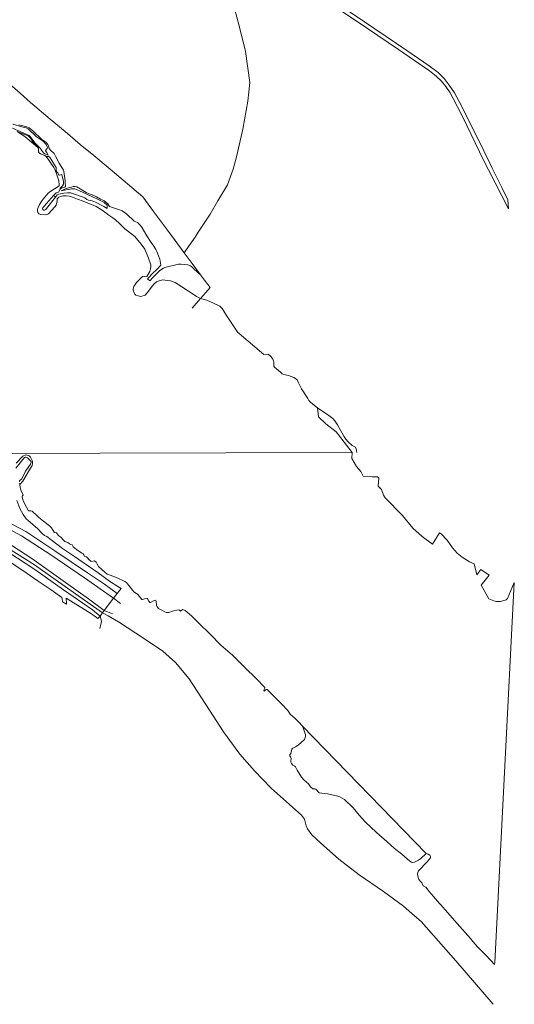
# Model space of a CAD drawing. Extents: x 141961 to 144947, y 416202 to 417778.
# Tile 106 of 122: x 144595 to 144947, y 416202 to 416904. Entities that reach past the tile are written whole.
import ezdxf
from ezdxf.lldxf.tags import DXFTag

# ---------------------------------------------------------------- set-up
doc = ezdxf.new("R2010")
doc.units = 0
for name, color, linetype, lineweight in [('B-ME-BC-BETONVORM-GV', 50, 'Continuous', 18), ('B-ME-GR-GRAS-GV', 60, 'Continuous', 13), ('B-ME-GW-TALUD_KRUIN-G', 90, 'Continuous', 18), ('B-ME-GW-TALUD_TEEN-G', 90, 'Continuous', 18), ('B-ME-IE-TERREINAFSCHEIDING_KUNSTMATIG_HEKWERK-G', 20, 'IE-TERREINAFSCHEIDING-KUNSTMATIG', 18), ('B-ME-OB-OEVERVOORZIENING-G', 7, 'Continuous', 18), ('B-ME-OG-WATER_RIVIER-GV', 130, 'Continuous', 18), ('B-ME-WH-WINTERBED-G', 150, 'WH-WINTERBED', 18)]:
    doc.layers.add(name, color=color, linetype=linetype, lineweight=lineweight)
doc.styles.get("Standard").update_dxf_attribs({"font": 'arial.ttf'})
doc.linetypes.add('IE-TERREINAFSCHEIDING-KUNSTMATIG', pattern='A,4,[82,NLCS.SHX,S=0.75,R=90,X=0,Y=0],4,-2', length=10)
tags = doc.linetypes.add('WH-WINTERBED', pattern='A,6,-3.5,["WB",Standard,S=1.8,R=0,X=-1.5,Y=-0.9],-3.5,6,-3.5,6,-3.5,6,-3.5,6,-3.5', length=51).pattern_tags.tags
tags[6] = DXFTag(74, 10)

msp = doc.modelspace()

# ---------------------------------------------------------------- linework, layer by layer
at = {"layer": 'B-ME-BC-BETONVORM-GV'}
msp.add_polyline3d([(144823.04, 416914.48, 3.76), (144840.28, 416902.85, 3.78), (144870.46, 416882.41, 3.79), (144886.58, 416871.43, 3.76), (144892.81, 416866.6, 3.74), (144897.14, 416862.32, 3.72), (144900.84, 416857.66, 3.71), (144904.59, 416852.16, 3.71), (144909.47, 416842.97, 3.68), (144925.49, 416810.82, 3.68), (144929.73, 416802.06, 3.69), (144931.45, 416798.51, 3.69), (144938.2, 416784.58, 3.7), (144942.55, 416775.78, 3.65), (144942.94, 416769.42, 3.64), (144928.74, 416797.13, 3.64), (144925.52, 416803.72, 3.67), (144910.29, 416835.27, 3.68), (144903.71, 416848.04, 3.69), (144901.39, 416852.03, 3.69), (144898.35, 416856.61, 3.69), (144895.28, 416860.45, 3.69), (144891.49, 416864.11, 3.68), (144886.76, 416867.88, 3.68), (144864.63, 416882.93, 3.67), (144842.51, 416897.98, 3.66), (144823.66, 416910.64, 3.65)], dxfattribs=at)
at = {"layer": 'B-ME-GR-GRAS-GV'}
for points in [[(144740.99, 416937.18, 3.41), (144751.14, 416900.02, 3.34), (144755.51, 416881.56, 3.26), (144758.59, 416859.44, 3.41), (144757.14, 416846.19, 3.42), (144753.6, 416826.24, 3.5), (144749.42, 416807.47, 3.52), (144746.86, 416797.73, 3.43), (144742.71, 416786.45, 3.46), (144735.87, 416775.14, 3.5), (144730.34, 416765.72, 3.43), (144721.78, 416752.76, 3.06), (144719.73, 416749.29, 3.33), (144714.99, 416742.49, 3.27), (144711.89, 416738.04, 3.23), (144705.31, 416746.92, 3.2), (144700.02, 416754.14, 3.05), (144689.89, 416767.43, 3.22), (144682.32, 416777.91, 3.32), (144671.39, 416787.18, 3.35), (144658.95, 416797.74, 3.23), (144647.38, 416807.55, 3.15), (144637.71, 416815.33, 2.9), (144627.06, 416824.48, 2.78), (144616.29, 416833.47, 2.85), (144602.31, 416845.3, 2.91), (144592.67, 416853.69, 2.86)], [(144592.67, 416853.69, 2.86), (144602.31, 416845.3, 2.91), (144616.29, 416833.47, 2.85), (144627.06, 416824.48, 2.78), (144637.71, 416815.33, 2.9), (144647.38, 416807.55, 3.15), (144658.95, 416797.74, 3.23), (144671.39, 416787.18, 3.35), (144682.32, 416777.91, 3.32), (144689.89, 416767.43, 3.22), (144700.02, 416754.14, 3.05), (144705.31, 416746.92, 3.2), (144711.89, 416738.04, 3.23), (144717.6, 416730.44, 3.23), (144723.43, 416722.29, 3.13), (144718.76, 416726.64, 3.23), (144717.17, 416728.14, 3.23), (144716.26, 416728.8, 3.23), (144714.42, 416729.4, 3.23), (144709.72, 416730.06, 3.23), (144707.79, 416730.1, 3.19), (144698.14, 416727.51, 2.83), (144697.11, 416727.03, 2.74), (144695.86, 416726.35, 2.54), (144694.32, 416725.23, 2.37), (144691.11, 416722.03, 2.14), (144689.52, 416720.37, 2.11), (144687.39, 416718.08, 2.14), (144685.72, 416719.51, 2.16), (144686.3, 416720.21, 2.15), (144688.91, 416723.1, 2.18), (144692.5, 416726.45, 2.35), (144695.11, 416729.22, 2.62), (144694.39, 416733.65, 2.63), (144693.45, 416736.01, 2.64), (144692.3, 416739.12, 2.56), (144691.67, 416740.48, 2.51), (144690.26, 416742.89, 2.5), (144688.24, 416745.55, 2.51), (144685.21, 416750.2, 2.64), (144684.51, 416751.43, 2.64), (144681.77, 416755.81, 2.65), (144680.62, 416757.59, 2.65), (144679.37, 416758.99, 2.66), (144678.43, 416759.76, 2.65), (144676.16, 416760.72, 2.65), (144671.05, 416765.66, 2.65), (144669.32, 416766.91, 2.69), (144667.55, 416767.9, 2.68), (144665.61, 416768.74, 2.68), (144658.68, 416771.15, 2.56), (144657.99, 416771.84, 2.59), (144657.33, 416772.94, 2.68), (144654.49, 416775.36, 2.87), (144652.25, 416776.21, 2.95), (144649.4, 416777.95, 2.96), (144645.78, 416779.69, 2.96), (144644.16, 416780.22, 2.96), (144641.85, 416781.13, 2.97), (144635.3, 416785.02, 2.99), (144634.17, 416785.28, 2.99), (144632.77, 416785.26, 3), (144631.45, 416784.92, 2.94), (144627.65, 416784.02, 2.54), (144624.05, 416782.35, 2.25), (144631.52, 416783.63, 2.32), (144632.58, 416783.79, 2.41), (144633.81, 416783.68, 2.44), (144634.96, 416783.26, 2.39), (144637.11, 416782.25, 2.35), (144642.33, 416779.87, 2.21), (144649.58, 416776.55, 2.13), (144654.81, 416773.93, 2.06), (144656.93, 416771.95, 1.92), (144656.83, 416769.69, 1.62), (144654.62, 416771.03, 1.63), (144648.58, 416774.08, 1.79), (144647.39, 416774.66, 1.79), (144646.12, 416775.12, 1.78), (144644.92, 416775.49, 1.78), (144643.54, 416775.64, 1.79), (144642.47, 416775.99, 1.82), (144640.92, 416777.28, 1.89), (144639.79, 416777.77, 1.89), (144632.28, 416780.36, 1.95), (144630.69, 416780.83, 1.96), (144628.72, 416780.79, 1.91), (144626.13, 416780.67, 1.88), (144622.41, 416779.98, 1.82), (144621.33, 416779.38, 1.85), (144620.08, 416777.87, 1.82), (144619.38, 416778.5, 2.07), (144618.77, 416778.94, 2.04), (144620.13, 416780.45, 1.92), (144620.55, 416780.8, 1.92), (144621.67, 416781.04, 1.98), (144622.19, 416781.43, 2.02), (144623.42, 416783.49, 2.15), (144624.51, 416784.29, 2.23), (144626.77, 416784.89, 2.59), (144627.2, 416785.36, 2.65), (144626.95, 416788.19, 2.77), (144626.88, 416789.36, 2.77), (144626.08, 416795.95, 2.92), (144625.69, 416796.9, 2.92), (144622.6, 416802.05, 2.8), (144620.02, 416807.08, 2.8), (144619.25, 416808.96, 2.8), (144616.47, 416811.31, 2.8), (144615.62, 416812.35, 2.8), (144615.41, 416813.18, 2.8), (144615.14, 416814.46, 2.8), (144614.64, 416815.36, 2.8), (144613.72, 416816.44, 2.8), (144612.2, 416817.6, 2.8), (144610.33, 416818.76, 2.82), (144603.89, 416824.97, 2.94), (144602.59, 416826.25, 2.94), (144601.39, 416827.15, 2.94), (144600.1, 416827.71, 2.93), (144598.73, 416828.13, 2.91), (144593.95, 416829.38, 2.91)], [(144589.49, 416826.98, 1.47), (144597.05, 416823.61, 1.46), (144601.39, 416821.78, 1.62), (144602.1, 416821.07, 1.61), (144605.54, 416816.19, 1.5), (144607.49, 416814.33, 1.5), (144609.3, 416812.35, 1.5), (144610.08, 416811.34, 1.5), (144611.52, 416809.39, 1.48), (144612.57, 416808.56, 1.5), (144614.9, 416807.64, 1.5), (144613.79, 416809.49, 1.51), (144612.98, 416810.68, 1.7), (144613.69, 416811.93, 1.81), (144614.18, 416812.49, 1.93), (144614.35, 416813.52, 2.02), (144613.18, 416815.59, 2.25), (144611.49, 416817.44, 2.29), (144610.49, 416818.21, 2.29), (144606.37, 416820.92, 2.08), (144600.56, 416826.51, 2.13), (144599.14, 416827.07, 2.13), (144596.08, 416827.78, 2.08), (144589.71, 416829.8, 1.93)], [(144589.71, 416829.8, 1.93), (144596.08, 416827.78, 2.08), (144599.14, 416827.07, 2.13), (144600.56, 416826.51, 2.13), (144606.37, 416820.92, 2.08), (144610.49, 416818.21, 2.29), (144611.49, 416817.44, 2.29), (144613.18, 416815.59, 2.25), (144614.35, 416813.52, 2.02), (144614.18, 416812.49, 1.93), (144613.69, 416811.93, 1.81), (144612.98, 416810.68, 1.7), (144613.79, 416809.49, 1.51), (144614.9, 416807.64, 1.5), (144612.57, 416808.56, 1.5), (144611.52, 416809.39, 1.48), (144610.08, 416811.34, 1.5), (144609.3, 416812.35, 1.5), (144607.49, 416814.33, 1.5), (144605.54, 416816.19, 1.5), (144602.1, 416821.07, 1.61), (144601.39, 416821.78, 1.62), (144597.05, 416823.61, 1.46), (144589.49, 416826.98, 1.47)], [(144593.95, 416829.38, 2.91), (144598.73, 416828.13, 2.91), (144600.1, 416827.71, 2.93), (144601.39, 416827.15, 2.94), (144602.59, 416826.25, 2.94), (144603.89, 416824.97, 2.94), (144610.33, 416818.76, 2.82), (144612.2, 416817.6, 2.8), (144613.72, 416816.44, 2.8), (144614.64, 416815.36, 2.8), (144615.14, 416814.46, 2.8), (144615.41, 416813.18, 2.8), (144615.62, 416812.35, 2.8), (144616.47, 416811.31, 2.8), (144619.25, 416808.96, 2.8), (144620.02, 416807.08, 2.8), (144622.6, 416802.05, 2.8), (144625.69, 416796.9, 2.92), (144626.08, 416795.95, 2.92), (144626.88, 416789.36, 2.77), (144626.95, 416788.19, 2.77), (144627.2, 416785.36, 2.65), (144626.77, 416784.89, 2.59), (144624.51, 416784.29, 2.23), (144623.42, 416783.49, 2.15), (144623.35, 416784.13, 2.05), (144625.18, 416785.81, 1.84), (144625.89, 416787.12, 1.96), (144625.72, 416788.87, 2.09), (144624.69, 416793.87, 2.11), (144622.99, 416793.51, 1.44), (144622.45, 416793.44, 1.28), (144621.64, 416795.18, 1.28), (144620.9, 416796.07, 1.28), (144620.5, 416797.22, 1.28), (144620.53, 416798.24, 1.28), (144620.45, 416798.84, 1.28), (144620.01, 416799.67, 1.28), (144617.57, 416803.79, 1.28), (144616.23, 416805.76, 1.28), (144615.26, 416806.65, 1.28), (144614.3, 416806.68, 1.28), (144613.31, 416806.76, 1), (144612.37, 416807.48, 1), (144609.4, 416808.53, 1), (144608.45, 416809.28, 1), (144607.99, 416810.04, 1), (144607.9, 416812.36, 1), (144607.46, 416813.19, 1), (144604.45, 416816.49, 1.07), (144602.23, 416819.93, 1.15), (144601.4, 416820.75, 1.15), (144600.57, 416821.5, 1.16), (144597.89, 416822.51, 1.12), (144592.65, 416824.66, 1)], [(144592.43, 416561.54, 2.91), (144594.63, 416555.73, 3.06), (144596.97, 416551.49, 3.14), (144599.25, 416548.41, 3.19), (144600.4, 416547.4, 3.19), (144607.37, 416541.19, 2.86), (144610.4, 416538.18, 2.87), (144612.23, 416536.56, 3.03), (144613.99, 416535.75, 3), (144617.07, 416533.43, 2.95), (144625.17, 416527.24, 3.09), (144633.55, 416521.68, 3.09), (144650.53, 416509.89, 2.89), (144658.62, 416503.92, 2.93), (144664.47, 416500.08, 2.95), (144667.01, 416498.86, 2.91), (144664.09, 416495.2, 3.09), (144655.09, 416501.75, 3.09), (144642.96, 416509.9, 3.17), (144619.71, 416525.62, 3.45), (144598.87, 416539.38, 3.51), (144585.85, 416546.28, 3.69)]]:
    msp.add_polyline3d(points, dxfattribs=at)
for points in [[(144664.09, 416495.2, 3.09), (144661.5, 416491.75, 3.26), (144640.82, 416506.35, 3.27), (144616.77, 416522.69, 3.39), (144595.74, 416536.31, 3.42), (144583.88, 416542.7, 3.77), (144572.38, 416547.84, 4.27), (144564.09, 416552.38, 4.3), (144563.92, 416556.98, 4.3), (144572.84, 416552.02, 4.26), (144576.67, 416549.98, 4.19), (144582.66, 416547.47, 3.96), (144585.85, 416546.28, 3.69), (144598.87, 416539.38, 3.51), (144619.71, 416525.62, 3.45), (144642.96, 416509.9, 3.17), (144655.09, 416501.75, 3.09)], [(144661.5, 416491.75, 3.26), (144654.74, 416483.09, 6.91), (144643.51, 416491.42, 6.81), (144627.27, 416503.05, 6.82), (144603.17, 416520.19, 6.75), (144584.16, 416532.48, 6.75), (144564.62, 416544.24, 6.74), (144564.09, 416552.38, 4.3), (144572.38, 416547.84, 4.27), (144583.88, 416542.7, 3.77), (144595.74, 416536.31, 3.42), (144616.77, 416522.69, 3.39), (144640.82, 416506.35, 3.27)], [(144652.36, 416479.71, 6.97), (144651.82, 416478.92, 6.87), (144646.35, 416483.44, 6.81), (144625.87, 416497.84, 6.82), (144605.39, 416512.24, 6.83), (144573.58, 416532.88, 6.76), (144564.82, 416538.33, 6.75), (144564.81, 416541.24, 6.82), (144564.62, 416544.24, 6.74), (144584.16, 416532.48, 6.75), (144603.17, 416520.19, 6.75), (144627.27, 416503.05, 6.82), (144643.51, 416491.42, 6.81), (144654.74, 416483.09, 6.91), (144653.55, 416481.39, 6.94)], [(144625.87, 416497.84, 6.82), (144646.35, 416483.44, 6.81), (144651.82, 416478.92, 6.87), (144650.37, 416477.38, 6.26), (144645.81, 416480.66, 5.94), (144627.64, 416491.78, 5.51), (144627.85, 416487.48, 5.66), (144625.07, 416489.3, 5.09), (144624.91, 416491.69, 5.04), (144624.55, 416492.3, 5.03), (144616.94, 416497.76, 4.98), (144607.8, 416504.05, 5.13), (144599.09, 416509.88, 5.26), (144565.97, 416532.19, 5.26), (144564.82, 416538.33, 6.75), (144573.58, 416532.88, 6.76), (144605.39, 416512.24, 6.83)]]:
    msp.add_polyline3d(points, close=True, dxfattribs=at)
at = {"layer": 'B-ME-GW-TALUD_KRUIN-G'}
for points in [[(144614.9, 416807.64, 1.5), (144612.57, 416808.56, 1.5), (144611.52, 416809.39, 1.48), (144610.08, 416811.34, 1.5), (144609.3, 416812.35, 1.5), (144607.49, 416814.33, 1.5), (144605.54, 416816.19, 1.5), (144602.1, 416821.07, 1.61), (144601.39, 416821.78, 1.62), (144597.05, 416823.61, 1.46), (144589.49, 416826.98, 1.47)], [(144656.83, 416769.69, 1.62), (144654.62, 416771.03, 1.63), (144648.58, 416774.08, 1.79), (144647.39, 416774.66, 1.79), (144646.12, 416775.12, 1.78), (144644.92, 416775.49, 1.78), (144643.54, 416775.64, 1.79), (144642.47, 416775.99, 1.82), (144640.92, 416777.28, 1.89), (144639.79, 416777.77, 1.89), (144632.28, 416780.36, 1.95), (144630.69, 416780.83, 1.96), (144628.72, 416780.79, 1.91), (144626.13, 416780.67, 1.88), (144622.41, 416779.98, 1.82), (144621.33, 416779.38, 1.85), (144620.08, 416777.87, 1.82), (144613.72, 416769.69, 2.02), (144613.19, 416769.04, 2.06), (144612.22, 416768.54, 2.04), (144611.53, 416768.45, 2.02), (144610.98, 416769.05, 2.02), (144610.72, 416769.93, 2.01), (144611.97, 416771.34, 2.06), (144618.77, 416778.94, 2.04), (144620.13, 416780.45, 1.92), (144620.55, 416780.8, 1.92), (144621.67, 416781.04, 1.98), (144622.19, 416781.43, 2.02), (144623.42, 416783.49, 2.15), (144624.51, 416784.29, 2.23), (144626.77, 416784.89, 2.59), (144627.2, 416785.36, 2.65), (144626.95, 416788.19, 2.77), (144626.88, 416789.36, 2.77), (144626.08, 416795.95, 2.92), (144625.69, 416796.9, 2.92), (144622.6, 416802.05, 2.8), (144620.02, 416807.08, 2.8), (144619.25, 416808.96, 2.8), (144616.47, 416811.31, 2.8), (144615.62, 416812.35, 2.8), (144615.41, 416813.18, 2.8), (144615.14, 416814.46, 2.8), (144614.64, 416815.36, 2.8), (144613.72, 416816.44, 2.8), (144612.2, 416817.6, 2.8), (144610.33, 416818.76, 2.82), (144603.89, 416824.97, 2.94), (144602.59, 416826.25, 2.94), (144601.39, 416827.15, 2.94), (144600.1, 416827.71, 2.93), (144598.73, 416828.13, 2.91), (144593.95, 416829.38, 2.91)], [(144660.66, 416480.76, 6.96), (144654.74, 416483.09, 6.91), (144643.51, 416491.42, 6.81), (144627.27, 416503.05, 6.82), (144603.17, 416520.19, 6.75), (144584.16, 416532.48, 6.75), (144564.62, 416544.24, 6.74)], [(144564.82, 416538.33, 6.75), (144573.58, 416532.88, 6.76), (144605.39, 416512.24, 6.83), (144625.87, 416497.84, 6.82), (144646.35, 416483.44, 6.81), (144651.82, 416478.92, 6.87), (144652.36, 416477.25, 6.87), (144652.86, 416475.16, 6.83), (144651.66, 416470.12, 6.36)]]:
    msp.add_polyline3d(points, dxfattribs=at)
at = {"layer": 'B-ME-GW-TALUD_TEEN-G'}
for points in [[(144614.9, 416807.64, 1.5), (144613.79, 416809.49, 1.51), (144612.98, 416810.68, 1.7), (144613.69, 416811.93, 1.81), (144614.18, 416812.49, 1.93), (144614.35, 416813.52, 2.02), (144613.18, 416815.59, 2.25), (144611.49, 416817.44, 2.29), (144610.49, 416818.21, 2.29), (144606.37, 416820.92, 2.08), (144600.56, 416826.51, 2.13), (144599.14, 416827.07, 2.13), (144596.08, 416827.78, 2.08), (144589.71, 416829.8, 1.93)], [(144666.46, 416487.95, 3.26), (144661.5, 416491.75, 3.26), (144640.82, 416506.35, 3.27), (144616.77, 416522.69, 3.39), (144595.74, 416536.31, 3.42), (144583.88, 416542.7, 3.77), (144572.38, 416547.84, 4.27), (144564.09, 416552.38, 4.3)]]:
    msp.add_polyline3d(points, dxfattribs=at)
at = {"layer": 'B-ME-IE-TERREINAFSCHEIDING_KUNSTMATIG_HEKWERK-G'}
for points in [[(144717.52, 416698.53, 1), (144723.45, 416705.54, 1), (144729.01, 416711.79, 1.62), (144730.38, 416713.33, 1.94), (144726.43, 416718.54, 2.55), (144723.43, 416722.29, 3.13), (144717.6, 416730.44, 3.23), (144711.89, 416738.04, 3.23), (144705.31, 416746.92, 3.2), (144700.02, 416754.14, 3.05), (144689.89, 416767.43, 3.22), (144682.32, 416777.91, 3.32), (144671.39, 416787.18, 3.35), (144658.95, 416797.74, 3.23), (144647.38, 416807.55, 3.15), (144637.71, 416815.33, 2.9), (144627.06, 416824.48, 2.78), (144616.29, 416833.47, 2.85), (144602.31, 416845.3, 2.91), (144592.67, 416853.69, 2.86), (144579.6, 416864.74, 3.11), (144574.47, 416868.94, 3.18), (144568.87, 416873.53, 3), (144558.89, 416882.04, 2.69)], [(144563.92, 416556.98, 4.3), (144572.84, 416552.02, 4.26), (144576.67, 416549.98, 4.19), (144582.66, 416547.47, 3.96), (144585.85, 416546.28, 3.69), (144598.87, 416539.38, 3.51), (144619.71, 416525.62, 3.45), (144642.96, 416509.9, 3.17), (144655.09, 416501.75, 3.09), (144664.09, 416495.2, 3.09)]]:
    msp.add_polyline3d(points, dxfattribs=at)
at = {"layer": 'B-ME-OB-OEVERVOORZIENING-G'}
for points in [[(144834.92, 416595.67, 1), (144834.42, 416598.4, 1), (144833.89, 416599.44, 1), (144831.54, 416600.77, 1), (144828.43, 416603.54, 1), (144827.06, 416605.3, 1), (144825.76, 416607.35, 1), (144821.21, 416615.47, 1), (144819.34, 416618.2, 1), (144818.09, 416619.72, 1), (144816.75, 416620.71, 1), (144814.98, 416622, 1), (144806.97, 416627.49, 1), (144804.74, 416629.15, 1), (144801.98, 416631.66, 1), (144800.68, 416632.89, 1), (144799.88, 416634.3, 1), (144795.57, 416641.22, 1), (144793.18, 416645.91, 1), (144792.27, 416647.5, 1), (144791.28, 416648.45, 1), (144789.95, 416649.14, 1), (144786.24, 416650.54, 1), (144782.96, 416651.36, 1), (144781.8, 416651.85, 1), (144780.4, 416652.91, 1), (144776.13, 416656.51, 1), (144775.68, 416657.21, 1), (144775.7, 416659.02, 1), (144775.73, 416660.04, 1), (144775.47, 416661.15, 1), (144774.94, 416662.34, 1), (144773.91, 416663.92, 1), (144772.76, 416665.17, 1), (144771.52, 416665.73, 1), (144768.54, 416665.66, 1), (144750.96, 416680.67, 1), (144750.19, 416681.25, 1), (144741.98, 416693.47, 1), (144740.15, 416696.39, 1), (144738.9, 416698.34, 1), (144737.16, 416699.98, 1), (144732.7, 416702.18, 1), (144728.07, 416704.34, 1), (144723.45, 416705.54, 1), (144720.67, 416706.82, 1), (144719.73, 416707.61, 1), (144705.42, 416716.96, 1), (144702.03, 416718.15, 1), (144696.36, 416718.74, 1), (144693.97, 416718.19, 1), (144692.11, 416717.38, 1), (144690.22, 416715.77, 1), (144689.25, 416714.56, 1), (144685.36, 416709.62, 1), (144683.99, 416707.98, 1), (144680.92, 416706.86, 1), (144679.03, 416707.29, 1), (144677.39, 416707.86, 1), (144676.68, 416708.68, 1), (144675.7, 416710.79, 1), (144675.51, 416711.53, 1), (144675.48, 416712.45, 1), (144675.96, 416713.96, 1), (144677.93, 416716.98, 1), (144682.05, 416721.15, 1), (144682.51, 416721.34, 1), (144683.24, 416721.3, 1), (144684.26, 416720.94, 1), (144685.11, 416721.16, 1), (144687.3, 416724.66, 1), (144687.86, 416726.76, 1), (144687.96, 416728.23, 1), (144688.09, 416729.47, 1), (144686.41, 416734.22, 1), (144683.75, 416740.6, 1), (144681.16, 416744.15, 1), (144676.57, 416749.6, 1), (144675.34, 416750.67, 1), (144669.56, 416755.12, 1), (144665.69, 416759.08, 1), (144662.92, 416761.59, 1), (144660.92, 416762.97, 1), (144658.13, 416764.92, 1), (144653.27, 416768.59, 1), (144649.1, 416771.03, 1), (144645.74, 416772.51, 1), (144643.59, 416773.32, 1), (144642.64, 416773.68, 1), (144639.77, 416774.89, 1), (144635.86, 416776.44, 1), (144632.3, 416777.68, 1), (144629.91, 416778.48, 1), (144627.72, 416778.82, 1), (144625.52, 416778.76, 1), (144623.56, 416778.32, 1), (144622.43, 416777.83, 1), (144621.33, 416776.64, 1), (144621.33, 416775.21, 1), (144620.44, 416772.16, 1), (144619.63, 416770.75, 1), (144615.01, 416765.82, 1), (144614.14, 416765.47, 1), (144612.92, 416765.08, 1), (144609.57, 416765.36, 1), (144608.27, 416765.96, 1), (144607.55, 416766.86, 1), (144607.19, 416768.07, 1), (144607.27, 416769.09, 1), (144607.7, 416770.37, 1), (144608.48, 416771.94, 1), (144609.86, 416774.38, 1), (144611.19, 416776.28, 1), (144614.78, 416780.56, 1), (144616.03, 416781.61, 1), (144622.61, 416785.95, 1), (144622.76, 416786.49, 1), (144622.36, 416789.45, 1), (144620.5, 416795.04, 1), (144619.49, 416797.54, 1), (144618.87, 416798.83, 1), (144616.74, 416802.03, 1), (144615.39, 416804.05, 1), (144613.31, 416806.76, 1), (144612.37, 416807.48, 1), (144609.4, 416808.53, 1), (144608.45, 416809.28, 1), (144607.99, 416810.04, 1), (144607.9, 416812.36, 1), (144607.46, 416813.19, 1), (144603.09, 416817.04, 1), (144598.3, 416820.97, 1), (144592.65, 416824.66, 1)], [(144594.12, 416575.14, 1), (144594.61, 416575.69, 1), (144596.06, 416576.97, 1), (144598.69, 416582.33, 1), (144599.29, 416583.44, 1), (144602.2, 416587.5, 1), (144602.72, 416588.55, 1), (144602.68, 416589.01, 1), (144602.34, 416589.85, 1), (144600.08, 416591.84, 1), (144599.02, 416592.46, 1), (144598.5, 416592.39, 1), (144597.94, 416592.08, 1), (144594.85, 416588.29, 1), (144591.92, 416584.59, 1)], [(144933.13, 416230.69, 1), (144927.09, 416237.09, 1), (144925.25, 416238.99, 1), (144921.03, 416243.21, 1), (144919.53, 416244.87, 1), (144917.6, 416247.1, 1), (144915.99, 416249.31, 1), (144904.65, 416262.15, 1), (144898.25, 416269.41, 1), (144896.06, 416271.82, 1), (144894.92, 416273.2, 1), (144893.95, 416274.28, 1), (144888.15, 416280.9, 1), (144886.57, 416282.64, 1), (144884.01, 416285.76, 1), (144883.09, 416286.2, 1), (144882.11, 416286.77, 1), (144881.38, 416288.79, 1), (144880.24, 416289.89, 1), (144878.95, 416291.7, 1), (144878.59, 416292.71, 1), (144878.15, 416295, 1), (144878.38, 416296.32, 1), (144879, 416297.35, 1), (144885.17, 416303.94, 1), (144887.48, 416306.81, 1), (144887.33, 416307.7, 1), (144886.88, 416308.54, 1), (144885.86, 416309.35, 1), (144884.45, 416309.71, 1), (144880.44, 416306.28, 1), (144878.82, 416305.02, 1), (144877.53, 416304.38, 1), (144876.08, 416303.71, 1), (144874.66, 416303.36, 1), (144873.88, 416303.57, 1), (144872.73, 416304.28, 1), (144866.94, 416309.36, 1), (144861.51, 416313.64, 1), (144854.28, 416320.3, 1), (144851.41, 416322.71, 1), (144848.61, 416325.04, 1), (144841.04, 416332.2, 1), (144836.62, 416337.16, 1), (144832.37, 416342.35, 1), (144826.09, 416348.21, 1), (144822.9, 416350.27, 1), (144821.36, 416350.79, 1), (144813.96, 416352.28, 1), (144808.11, 416353.06, 1), (144805.78, 416355.63, 1), (144805.01, 416355.99, 1), (144803.49, 416356.02, 1), (144801.92, 416357.23, 1), (144801.05, 416358.68, 1), (144800.5, 416359.39, 1), (144797.37, 416362.1, 1), (144795.41, 416364.29, 1), (144792.48, 416369.16, 1), (144791.26, 416371.58, 1), (144790.73, 416372.01, 1), (144789.26, 416372.91, 1), (144788.3, 416374.1, 1), (144787.97, 416375.03, 1), (144787.88, 416375.99, 1), (144788.21, 416377.5, 1), (144787.63, 416378.74, 1), (144787.21, 416379.55, 1), (144787.26, 416380.35, 1), (144787.8, 416381.2, 1), (144788.5, 416384.24, 1), (144789.32, 416384.9, 1), (144791.3, 416385.94, 1), (144793.21, 416387.13, 1), (144797.5, 416391.21, 1), (144798.25, 416393.28, 1), (144798.24, 416394.59, 1), (144797.95, 416395.76, 1), (144796.73, 416399.49, 1), (144795.95, 416400.94, 1), (144793.86, 416403.18, 1), (144790.65, 416406.31, 1), (144787.44, 416409.22, 1), (144785.68, 416411.67, 1), (144781.14, 416416.62, 1), (144777.23, 416420.56, 1), (144770.93, 416426.73, 1), (144770.3, 416426.69, 1), (144769.9, 416426.46, 1), (144768.95, 416425.54, 1), (144768.75, 416425.58, 1), (144768.52, 416426.19, 1), (144769.28, 416427.63, 1), (144769.28, 416428.08, 1), (144767.82, 416429.71, 1), (144764.35, 416433.4, 1), (144753.86, 416443.56, 1), (144746.24, 416451.26, 1), (144738.06, 416458.24, 1), (144730.26, 416466.18, 1), (144722.5, 416473.91, 1), (144717, 416479.22, 1), (144712.44, 416483.08, 1), (144710.95, 416483.87, 1), (144710.57, 416483.7, 1), (144709.17, 416482.6, 1), (144708.46, 416483.27, 1), (144707.55, 416483.6, 1), (144703.49, 416482.5, 1), (144700.88, 416481.74, 1), (144699.67, 416481.53, 1), (144698.94, 416481.7, 1), (144695.39, 416483.61, 1), (144693.58, 416484.54, 1), (144692.6, 416485.64, 1), (144692.15, 416486.66, 1), (144691.86, 416489.66, 1), (144691.65, 416490.17, 1), (144691.21, 416490.42, 1), (144690.42, 416490.1, 1), (144687.7, 416488.82, 1), (144687.38, 416488.87, 1), (144686.71, 416489.61, 1), (144685.68, 416491.5, 1), (144685.38, 416491.61, 1), (144683.46, 416491.42, 1), (144682.18, 416490.86, 1), (144681.67, 416490.89, 1), (144678.73, 416494.46, 1), (144677.88, 416495.22, 1), (144675.94, 416496.35, 1), (144675.15, 416497.42, 1), (144671.3, 416502.09, 1), (144670.61, 416503.02, 1), (144669.42, 416503.75, 1), (144663.55, 416506.66, 1), (144659.14, 416508.26, 1), (144656.83, 416509.02, 1), (144655.2, 416510.32, 1), (144650.78, 416514.38, 1), (144649.84, 416516.02, 1), (144648.99, 416517.41, 1), (144648.17, 416518.34, 1), (144647.98, 416518.4, 1), (144645.82, 416518.03, 1), (144645.18, 416518.16, 1), (144643.91, 416519.5, 1), (144642.87, 416520.71, 1), (144642.1, 416521.28, 1), (144640.68, 416521.57, 1), (144640.51, 416522.07, 1), (144640.37, 416522.79, 1), (144639.92, 416523.45, 1), (144638.87, 416524.02, 1), (144635.12, 416526.58, 1), (144632.63, 416528.49, 1), (144631.91, 416529.89, 1), (144631.13, 416530.16, 1), (144629.96, 416530.57, 1), (144628.82, 416531.5, 1), (144628.17, 416531.72, 1), (144627.4, 416531.92, 1), (144626.81, 416532.27, 1), (144625.32, 416533.59, 1), (144624.41, 416534.9, 1), (144623.87, 416535.3, 1), (144622.39, 416536.33, 1), (144621.91, 416536.88, 1), (144621.36, 416537.83, 1), (144620.73, 416538.34, 1), (144619.46, 416538.64, 1), (144619.17, 416539, 1), (144617.24, 416542, 1), (144616.13, 416543.22, 1), (144614.84, 416544.21, 1), (144608.31, 416549.46, 1), (144606.89, 416550.84, 1), (144604.01, 416553.37, 1), (144603.35, 416553.87, 1), (144602.4, 416554.18, 1), (144600.82, 416554.18, 1), (144599.33, 416556.68, 1), (144597.22, 416560.7, 1), (144596.5, 416562.9, 1), (144596.37, 416564.1, 1), (144596.46, 416564.72, 1), (144596.94, 416565.32, 1), (144595.62, 416568.32, 1), (144595.11, 416569.8, 1), (144594.9, 416570.85, 1), (144594.77, 416572.8, 1), (144594.24, 416573.79, 1)]]:
    msp.add_polyline3d(points, dxfattribs=at)
at = {"layer": 'B-ME-OG-WATER_RIVIER-GV'}
for points in [[(144592.65, 416824.66, 1), (144598.3, 416820.97, 1), (144603.09, 416817.04, 1), (144607.46, 416813.19, 1), (144607.9, 416812.36, 1), (144607.99, 416810.04, 1), (144608.45, 416809.28, 1), (144609.4, 416808.53, 1), (144612.37, 416807.48, 1), (144613.31, 416806.76, 1), (144615.39, 416804.05, 1), (144616.74, 416802.03, 1), (144618.87, 416798.83, 1), (144619.49, 416797.54, 1), (144620.5, 416795.04, 1), (144622.36, 416789.45, 1), (144622.76, 416786.49, 1), (144622.61, 416785.95, 1), (144616.03, 416781.61, 1), (144614.78, 416780.56, 1), (144611.19, 416776.28, 1), (144609.86, 416774.38, 1), (144608.48, 416771.94, 1), (144607.7, 416770.37, 1), (144607.27, 416769.09, 1), (144607.19, 416768.07, 1), (144607.55, 416766.86, 1), (144608.27, 416765.96, 1), (144609.57, 416765.36, 1), (144612.92, 416765.08, 1), (144614.14, 416765.47, 1), (144615.01, 416765.82, 1), (144619.63, 416770.75, 1), (144620.44, 416772.16, 1), (144621.33, 416775.21, 1), (144621.33, 416776.64, 1), (144622.43, 416777.83, 1), (144623.56, 416778.32, 1), (144625.52, 416778.76, 1), (144627.72, 416778.82, 1), (144629.91, 416778.48, 1), (144632.3, 416777.68, 1), (144635.86, 416776.44, 1), (144639.77, 416774.89, 1), (144642.64, 416773.68, 1), (144643.59, 416773.32, 1), (144645.74, 416772.51, 1), (144649.1, 416771.03, 1), (144653.27, 416768.59, 1), (144658.13, 416764.92, 1), (144660.92, 416762.97, 1), (144662.92, 416761.59, 1), (144665.69, 416759.08, 1), (144669.56, 416755.12, 1), (144675.34, 416750.67, 1), (144676.57, 416749.6, 1), (144681.16, 416744.15, 1), (144683.75, 416740.6, 1), (144686.41, 416734.22, 1), (144688.09, 416729.47, 1), (144687.96, 416728.23, 1), (144687.86, 416726.76, 1), (144687.3, 416724.66, 1), (144685.11, 416721.16, 1), (144684.26, 416720.94, 1), (144683.24, 416721.3, 1), (144682.51, 416721.34, 1), (144682.05, 416721.15, 1), (144677.93, 416716.98, 1), (144675.96, 416713.96, 1), (144675.48, 416712.45, 1), (144675.51, 416711.53, 1), (144675.7, 416710.79, 1), (144676.68, 416708.68, 1), (144677.39, 416707.86, 1), (144679.03, 416707.29, 1), (144680.92, 416706.86, 1), (144683.99, 416707.98, 1), (144685.36, 416709.62, 1), (144689.25, 416714.56, 1), (144690.22, 416715.77, 1), (144692.11, 416717.38, 1), (144693.97, 416718.19, 1), (144696.36, 416718.74, 1), (144702.03, 416718.15, 1), (144705.42, 416716.96, 1), (144719.73, 416707.61, 1), (144720.67, 416706.82, 1), (144723.45, 416705.54, 1), (144728.07, 416704.34, 1), (144732.7, 416702.18, 1), (144737.16, 416699.98, 1), (144738.9, 416698.34, 1), (144740.15, 416696.39, 1), (144741.98, 416693.47, 1), (144750.19, 416681.25, 1), (144750.96, 416680.67, 1), (144768.54, 416665.66, 1), (144771.52, 416665.73, 1), (144772.76, 416665.17, 1), (144773.91, 416663.92, 1), (144774.94, 416662.34, 1), (144775.47, 416661.15, 1), (144775.73, 416660.04, 1), (144775.7, 416659.02, 1), (144775.68, 416657.21, 1), (144776.13, 416656.51, 1), (144780.4, 416652.91, 1), (144781.8, 416651.85, 1), (144782.96, 416651.36, 1), (144786.24, 416650.54, 1), (144789.95, 416649.14, 1), (144791.28, 416648.45, 1), (144792.27, 416647.5, 1), (144793.18, 416645.91, 1), (144795.57, 416641.22, 1), (144799.88, 416634.3, 1), (144800.68, 416632.89, 1), (144801.98, 416631.66, 1), (144804.74, 416629.15, 1), (144806.97, 416627.49, 1), (144807.52, 416621.19, 1), (144812.91, 416616.17, 1), (144820.3, 416610.44, 1), (144827.67, 416601.02, 1), (144831.48, 416595.66, 1), (144561.32, 416595.09, 1)], [(144561.32, 416595.09, 1), (144831.48, 416595.66, 1), (144831.42, 416591.5, 1), (144834.57, 416585.77, 1), (144837.71, 416582.08, 1), (144839.51, 416578.83, 1), (144845.93, 416578.42, 1), (144849.55, 416578.39, 1), (144850.53, 416577.74, 1), (144850.09, 416571.63, 1), (144852.41, 416569.44, 1), (144854.04, 416565.32, 1), (144855.1, 416563.41, 1), (144867.55, 416550.86, 1), (144874.86, 416541.84, 1), (144881.53, 416535.71, 1), (144888.78, 416530.24, 1), (144893.83, 416538.35, 1), (144894.95, 416537.82, 1), (144899.25, 416533.13, 1), (144903.03, 416527.72, 1), (144906.41, 416523.84, 1), (144910, 416521.18, 1), (144915.35, 416517.75, 1), (144918.66, 416516.39, 1), (144920.46, 416508.47, 1), (144923.39, 416512.28, 1), (144929.16, 416508.27, 1), (144923.54, 416501.03, 1), (144929.07, 416491.46, 1), (144932.48, 416489.84, 1), (144934.6, 416489.42, 1), (144937.3, 416489.46, 1), (144941.37, 416490.59, 1), (144942.43, 416491.51, 1), (144947.19, 416503, 1), (144933.22, 416232.15, 1), (144933.13, 416230.69, 1), (144927.09, 416237.09, 1), (144925.25, 416238.99, 1), (144921.03, 416243.21, 1), (144919.53, 416244.87, 1), (144917.6, 416247.1, 1), (144915.99, 416249.31, 1), (144904.65, 416262.15, 1), (144898.25, 416269.41, 1), (144896.06, 416271.82, 1), (144894.92, 416273.2, 1), (144893.95, 416274.28, 1), (144888.15, 416280.9, 1), (144886.57, 416282.64, 1), (144884.01, 416285.76, 1), (144883.09, 416286.2, 1), (144882.11, 416286.77, 1), (144881.38, 416288.79, 1), (144880.24, 416289.89, 1), (144878.95, 416291.7, 1), (144878.59, 416292.71, 1), (144878.15, 416295, 1), (144878.38, 416296.32, 1), (144879, 416297.35, 1), (144885.17, 416303.94, 1), (144887.48, 416306.81, 1), (144887.33, 416307.7, 1), (144886.88, 416308.54, 1), (144885.86, 416309.35, 1), (144884.45, 416309.71, 1), (144795.95, 416400.94, 1), (144793.86, 416403.18, 1), (144790.65, 416406.31, 1), (144787.44, 416409.22, 1), (144785.68, 416411.67, 1), (144781.14, 416416.62, 1), (144777.23, 416420.56, 1), (144770.93, 416426.73, 1), (144770.3, 416426.69, 1), (144769.9, 416426.46, 1), (144768.95, 416425.54, 1), (144768.75, 416425.58, 1), (144768.52, 416426.19, 1), (144769.28, 416427.63, 1), (144769.28, 416428.08, 1), (144767.82, 416429.71, 1), (144764.35, 416433.4, 1), (144753.86, 416443.56, 1), (144746.24, 416451.26, 1), (144738.06, 416458.24, 1), (144730.26, 416466.18, 1), (144722.5, 416473.91, 1), (144717, 416479.22, 1), (144712.44, 416483.08, 1), (144710.95, 416483.87, 1), (144710.57, 416483.7, 1), (144709.17, 416482.6, 1), (144708.46, 416483.27, 1), (144707.55, 416483.6, 1), (144703.49, 416482.5, 1), (144700.88, 416481.74, 1), (144699.67, 416481.53, 1), (144698.94, 416481.7, 1), (144695.39, 416483.61, 1), (144693.58, 416484.54, 1), (144692.6, 416485.64, 1), (144692.15, 416486.66, 1), (144691.86, 416489.66, 1), (144691.65, 416490.17, 1), (144691.21, 416490.42, 1), (144690.42, 416490.1, 1), (144687.7, 416488.82, 1), (144687.38, 416488.87, 1), (144686.71, 416489.61, 1), (144685.68, 416491.5, 1), (144685.38, 416491.61, 1), (144683.46, 416491.42, 1), (144682.18, 416490.86, 1), (144681.67, 416490.89, 1), (144678.73, 416494.46, 1), (144677.88, 416495.22, 1), (144675.94, 416496.35, 1), (144675.15, 416497.42, 1), (144671.3, 416502.09, 1), (144670.61, 416503.02, 1), (144669.42, 416503.75, 1), (144663.55, 416506.66, 1), (144659.14, 416508.26, 1), (144656.83, 416509.02, 1), (144655.2, 416510.32, 1), (144650.78, 416514.38, 1), (144649.84, 416516.02, 1), (144648.99, 416517.41, 1), (144648.17, 416518.34, 1), (144647.98, 416518.4, 1), (144645.82, 416518.03, 1), (144645.18, 416518.16, 1), (144643.91, 416519.5, 1), (144642.87, 416520.71, 1), (144642.1, 416521.28, 1), (144640.68, 416521.57, 1), (144640.51, 416522.07, 1), (144640.37, 416522.79, 1), (144639.92, 416523.45, 1), (144638.87, 416524.02, 1), (144635.12, 416526.58, 1), (144632.63, 416528.49, 1), (144631.91, 416529.89, 1), (144631.13, 416530.16, 1), (144629.96, 416530.57, 1), (144628.82, 416531.5, 1), (144628.17, 416531.72, 1), (144627.4, 416531.92, 1), (144626.81, 416532.27, 1), (144625.32, 416533.59, 1), (144624.41, 416534.9, 1), (144623.87, 416535.3, 1), (144622.39, 416536.33, 1), (144621.91, 416536.88, 1), (144621.36, 416537.83, 1), (144620.73, 416538.34, 1), (144619.46, 416538.64, 1), (144619.17, 416539, 1), (144617.24, 416542, 1), (144616.13, 416543.22, 1), (144614.84, 416544.21, 1), (144608.31, 416549.46, 1), (144606.89, 416550.84, 1), (144604.01, 416553.37, 1), (144603.35, 416553.87, 1), (144602.4, 416554.18, 1), (144600.82, 416554.18, 1), (144599.33, 416556.68, 1), (144597.22, 416560.7, 1), (144596.5, 416562.9, 1), (144596.37, 416564.1, 1), (144596.46, 416564.72, 1), (144596.94, 416565.32, 1), (144595.62, 416568.32, 1), (144595.11, 416569.8, 1), (144594.9, 416570.85, 1), (144594.77, 416572.8, 1), (144596.87, 416575.38, 1), (144601.62, 416583.29, 1), (144603.47, 416586.38, 1), (144603.8, 416587.84, 1), (144603.68, 416589.52, 1), (144603.02, 416590.97, 1), (144602.19, 416592.34, 1), (144601.21, 416593.37, 1), (144598.84, 416593.98, 1), (144596.91, 416593.21, 1), (144592.09, 416588.16, 1)]]:
    msp.add_polyline3d(points, dxfattribs=at)
at = {"layer": 'B-ME-WH-WINTERBED-G'}
msp.add_polyline3d([(144932.22, 416202.3, 6.88), (144918.9, 416217.73, 6.94), (144905.5, 416233.27, 6.99), (144880.68, 416261.23, 7), (144876.07, 416265.46, 6.98), (144868.18, 416272.2, 6.98), (144853.91, 416282.82, 6.97), (144836.52, 416294.56, 6.98), (144822.14, 416305.78, 6.98), (144809.12, 416317.53, 7), (144802.88, 416323.14, 6.88), (144799.79, 416327.52, 6.85), (144798.83, 416329.56, 6.77), (144798.54, 416330.58, 6.76), (144797.53, 416334.35, 6.93), (144795.47, 416337.16, 6.96), (144786.91, 416344.64, 6.99), (144773.93, 416356.35, 6.62), (144762.03, 416368.81, 6.78), (144751.59, 416380.71, 7.08), (144739.88, 416396.65, 6.89), (144729.84, 416412.1, 7.06), (144715.33, 416434.41, 7.01), (144705.56, 416446.07, 6.96), (144696.5, 416454, 6.96), (144683.64, 416462.82, 7.08), (144664.92, 416475.09, 7.09), (144657.55, 416479.17, 6.99), (144653.55, 416481.39, 6.94), (144630.39, 416497.78, 6.92), (144605.06, 416515.72, 6.84), (144585.92, 416527.84, 6.81)], dxfattribs=at)

doc.saveas('drawing.dxf')
